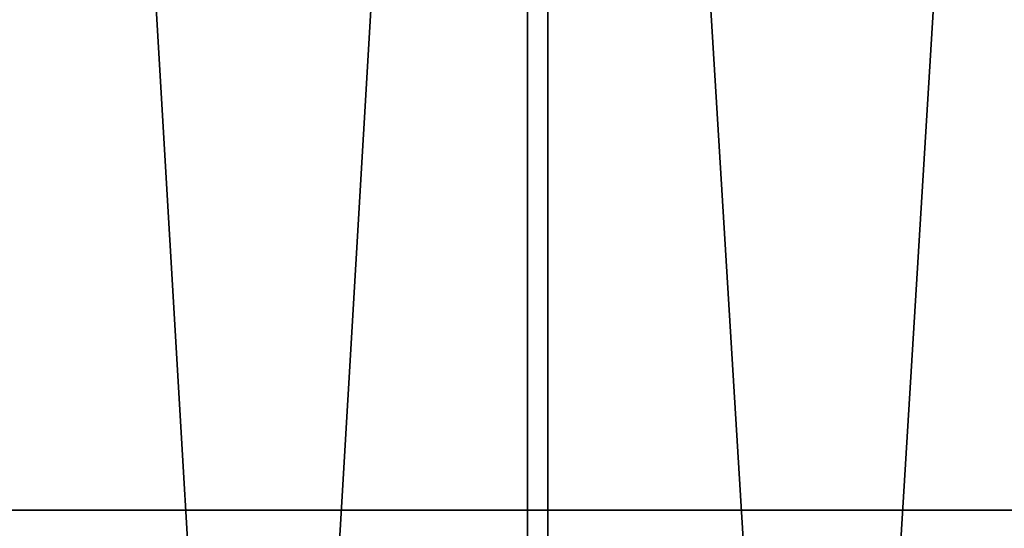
# Model space of a CAD drawing. Header units: millimetres. Extents: x 0 to 800, y -45 to 73.
# Tile 145 of 199: x 68.46 to 78.97, y 17.09 to 22.53. Entities that reach past the tile are written whole.
import ezdxf

# ---------------------------------------------------------------- set-up
doc = ezdxf.new("R2010")
doc.units = ezdxf.units.MM
doc.header["$LTSCALE"] = 65.185185
for name, color, linetype in [('1', 7, 'CONTINUOUS'), ('40', 7, 'CONTINUOUS'), ('41', 7, 'CONTINUOUS')]:
    doc.layers.add(name, color=color, linetype=linetype)

msp = doc.modelspace()

# ---------------------------------------------------------------- linework, layer by layer
at = {"layer": '1', "color": 7, "linetype": 'Continuous'}
for points in [[(65.777, 17.288, -202.437), (71.177, 17.288, -211.095), (67.341, 17.288, 204.997), (65.777, 17.288, -202.437)], [(67.341, 17.288, 204.997), (71.177, 17.288, -211.095), (72.808, 17.288, 213.614), (67.341, 17.288, 204.997)], [(71.177, 17.288, -211.095), (76.802, 17.288, -219.61), (72.808, 17.288, 213.614), (71.177, 17.288, -211.095)], [(72.808, 17.288, 213.614), (76.802, 17.288, -219.61), (78.498, 17.288, 222.085), (72.808, 17.288, 213.614)], [(76.802, 17.288, -219.61), (82.647, 17.288, -227.975), (78.498, 17.288, 222.085), (76.802, 17.288, -219.61)], [(78.498, 17.288, 222.085), (82.647, 17.288, -227.975), (84.407, 17.288, 230.405), (78.498, 17.288, 222.085)]]:
    msp.add_3dface(points, dxfattribs=at)
at = {"layer": '40', "color": 44, "linetype": 'Continuous', "true_color": 0x8c7500}
for points in [[(74.098, 54.7, -231.922), (68.234, -44.7, -223.454), (68.234, 54.7, -223.454), (74.098, 54.7, -231.922)], [(74.098, -44.7, -231.922), (68.234, -44.7, -223.454), (74.098, 54.7, -231.922), (74.098, -44.7, -231.922)], [(80.177, 54.7, -240.236), (74.098, -44.7, -231.922), (74.098, 54.7, -231.922), (80.177, 54.7, -240.236)], [(80.177, -44.7, -240.236), (74.098, -44.7, -231.922), (80.177, 54.7, -240.236), (80.177, -44.7, -240.236)]]:
    msp.add_3dface(points, dxfattribs=at)
at = {"layer": '41', "color": 44, "linetype": 'Continuous', "true_color": 0x8c7500}
for points in [[(68.024, -44.7, 223.141), (73.88, -44.7, 231.615), (68.024, 54.7, 223.141), (68.024, -44.7, 223.141)], [(68.024, 54.7, 223.141), (73.88, -44.7, 231.615), (73.88, 54.7, 231.615), (68.024, 54.7, 223.141)], [(73.88, 54.7, 231.615), (79.951, -44.7, 239.935), (79.951, 54.7, 239.935), (73.88, 54.7, 231.615)], [(73.88, -44.7, 231.615), (79.951, -44.7, 239.935), (73.88, 54.7, 231.615), (73.88, -44.7, 231.615)]]:
    msp.add_3dface(points, dxfattribs=at)

doc.saveas('drawing.dxf')
